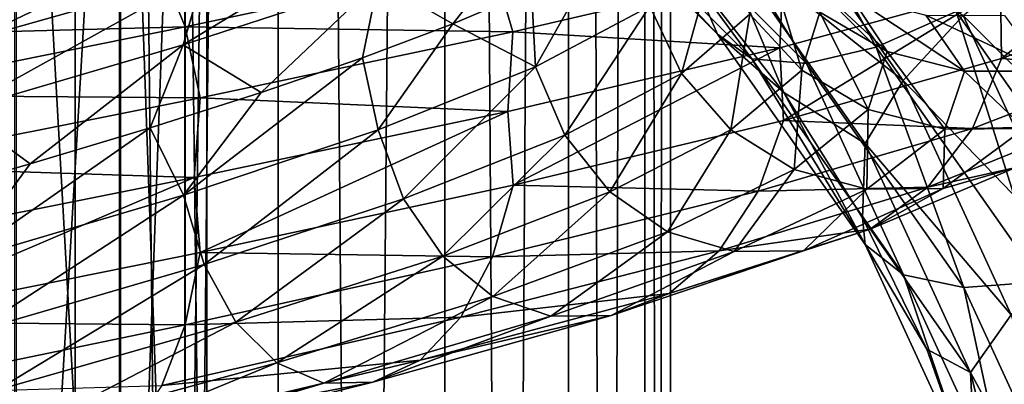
# Model space of a CAD drawing. Header units: metres. Extents: x -40 to 117, y -433 to 89.
# Tile 187 of 256: x 6.68 to 16.24, y -195.16 to -191.62. Entities that reach past the tile are written whole.
import ezdxf

# ---------------------------------------------------------------- set-up
doc = ezdxf.new("R2010")
doc.units = ezdxf.units.M
doc.layers.add('solid_506114_24501146', color=7, linetype='CONTINUOUS')
doc.layers.add('solid_506114_24501146_02', color=7, linetype='CONTINUOUS')

msp = doc.modelspace()

# ---------------------------------------------------------------- linework, layer by layer
at = {"layer": 'solid_506114_24501146'}
for points in [[(7.222413, -315.732147, 285.176147), (7.222413, -120.937187, 250.828537), (4.974885, -120.728577, 252.011612)], [(4.974885, -315.52356, 286.359222), (7.222413, -315.732147, 285.176147), (4.974885, -120.728577, 252.011612)], [(9.192389, -316.012909, 283.583984), (9.192389, -121.217926, 249.236389), (7.222413, -120.937187, 250.828537)], [(7.222413, -315.732147, 285.176147), (9.192389, -316.012909, 283.583984), (7.222413, -120.937187, 250.828537)], [(4.974885, -319.694733, 262.703278), (4.974885, -124.899757, 228.355682), (7.222413, -124.691147, 229.538757)], [(7.222413, -319.486115, 263.886383), (4.974885, -319.694733, 262.703278), (7.222413, -124.691147, 229.538757)], [(7.651602, -185.760559, 986.781128), (6.634851, -202.975159, 985.664185), (6.634851, -185.83287, 985.170776)], [(7.651602, -185.760559, 986.781128), (7.651602, -203.047485, 987.274597), (6.634851, -202.975159, 985.664185)], [(3.899881, -191.879395, 1006.916382), (4.075932, -191.45137, 1007.532349), (6.745576, -190.79837, 1006.481262)], [(6.454216, -191.225006, 1005.911072), (3.899881, -191.879395, 1006.916382), (6.745576, -190.79837, 1006.481262)], [(8.270122, -191.862488, 1003.816772), (6.785205, -193.017853, 1004.701721), (6.081372, -192.503265, 1005.200012)], [(8.270122, -191.862488, 1003.816772), (7.947797, -192.669006, 1003.93512), (6.785205, -193.017853, 1004.701721)], [(6.081372, -192.503265, 1005.200012), (6.785205, -193.017853, 1004.701721), (5.551202, -193.371918, 1005.344727)], [(6.082287, -193.971039, 1005.233826), (5.551202, -193.371918, 1005.344727), (6.785205, -193.017853, 1004.701721)], [(8.374531, -193.151871, 1010.089783), (5.035556, -193.81813, 1011.369446), (5.096868, -194.553482, 1011.245361)]]:
    msp.add_3dface(points, dxfattribs=at)
at = {"layer": 'solid_506114_24501146_02'}
for points in [[(10.809105, -316.35498, 281.643951), (10.809105, -121.560013, 247.296341), (9.192389, -121.217926, 249.236389)], [(9.192389, -316.012909, 283.583984), (10.809105, -316.35498, 281.643951), (9.192389, -121.217926, 249.236389)], [(12.010434, -316.74527, 279.430573), (12.010434, -121.950287, 245.082962), (10.809105, -121.560013, 247.296341)], [(10.809105, -316.35498, 281.643951), (12.010434, -316.74527, 279.430573), (10.809105, -121.560013, 247.296341)], [(12.750209, -317.168732, 277.0289), (12.750209, -122.373764, 242.68129), (12.010434, -121.950287, 245.082962)], [(12.010434, -316.74527, 279.430573), (12.750209, -317.168732, 277.0289), (12.010434, -121.950287, 245.082962)], [(13, -317.609131, 274.53125), (13, -122.814171, 240.183655), (12.750209, -122.373764, 242.68129)], [(12.750209, -317.168732, 277.0289), (13, -317.609131, 274.53125), (12.750209, -122.373764, 242.68129)], [(12.750209, -318.04953, 272.03363), (12.750209, -123.25457, 237.686005), (13, -122.814171, 240.183655)], [(13, -317.609131, 274.53125), (12.750209, -318.04953, 272.03363), (13, -122.814171, 240.183655)], [(12.010434, -318.473022, 269.631958), (12.010434, -123.678047, 235.284348), (12.750209, -123.25457, 237.686005)], [(12.750209, -318.04953, 272.03363), (12.010434, -318.473022, 269.631958), (12.750209, -123.25457, 237.686005)], [(10.809105, -318.863312, 267.418579), (10.809105, -124.068329, 233.070969), (12.010434, -123.678047, 235.284348)], [(12.010434, -318.473022, 269.631958), (10.809105, -318.863312, 267.418579), (12.010434, -123.678047, 235.284348)], [(9.192389, -319.205383, 265.478516), (9.192389, -124.410408, 231.13092), (10.809105, -124.068329, 233.070969)], [(10.809105, -318.863312, 267.418579), (9.192389, -319.205383, 265.478516), (10.809105, -124.068329, 233.070969)], [(7.222413, -319.486115, 263.886383), (7.222413, -124.691147, 229.538757), (9.192389, -124.410408, 231.13092)], [(9.192389, -319.205383, 265.478516), (7.222413, -319.486115, 263.886383), (9.192389, -124.410408, 231.13092)], [(6.649134, -185.356842, 995.772278), (7.661542, -203.378906, 994.653137), (7.661542, -185.42926, 994.159302)], [(6.649134, -185.356842, 995.772278), (6.649134, -203.45137, 996.266174), (7.661542, -203.378906, 994.653137)], [(7.661542, -185.42926, 994.159302), (8.289004, -203.298141, 992.855164), (8.289004, -185.509979, 992.36145)], [(7.661542, -185.42926, 994.159302), (7.661542, -203.378906, 994.653137), (8.289004, -203.298141, 992.855164)], [(8.289004, -185.509979, 992.36145), (8.499992, -203.21315, 990.962769), (8.499992, -185.594955, 990.469116)], [(8.289004, -185.509979, 992.36145), (8.289004, -203.298141, 992.855164), (8.499992, -203.21315, 990.962769)], [(8.283906, -185.679901, 988.577271), (7.651602, -203.047485, 987.274597), (7.651602, -185.760559, 986.781128)], [(8.283906, -185.679901, 988.577271), (8.283906, -203.128174, 989.070862), (7.651602, -203.047485, 987.274597)], [(8.499992, -185.594955, 990.469116), (8.283906, -203.128174, 989.070862), (8.283906, -185.679901, 988.577271)], [(8.499992, -185.594955, 990.469116), (8.499992, -203.21315, 990.962769), (8.283906, -203.128174, 989.070862)], [(12.983576, -189.866592, 480.890808), (14.996443, -191.885132, 479.725372), (13.653503, -189.414642, 481.475037)], [(14.996443, -191.885132, 479.725372), (15.770229, -191.537338, 480.249481), (13.653503, -189.414642, 481.475037)], [(12.396108, -190.116425, 480.124725), (14.317898, -192.043625, 479.012054), (12.983576, -189.866592, 480.890808)], [(14.317898, -192.043625, 479.012054), (14.996443, -191.885132, 479.725372), (12.983576, -189.866592, 480.890808)], [(11.648734, -189.946609, 478.305542), (13.454658, -191.757629, 477.259949), (11.938787, -190.143829, 479.239014)], [(13.204251, -191.177643, 476.456177), (13.454658, -191.757629, 477.259949), (11.648734, -189.946609, 478.305542)], [(11.938787, -190.143829, 479.239014), (13.789677, -191.999939, 478.167389), (12.396108, -190.116425, 480.124725)], [(13.454658, -191.757629, 477.259949), (13.789677, -191.999939, 478.167389), (11.938787, -190.143829, 479.239014)], [(13.789677, -191.999939, 478.167389), (14.317898, -192.043625, 479.012054), (12.396108, -190.116425, 480.124725)], [(13.78575, -190.113129, 474.893585), (15.256094, -192.208267, 473.68396), (13.452617, -190.777176, 475.558777)], [(15.83892, -191.578796, 473.175568), (15.256094, -192.208267, 473.68396), (13.78575, -190.113129, 474.893585)], [(6.227787, -191.811996, 1005.474792), (6.454216, -191.225006, 1005.911072), (8.777156, -190.592911, 1004.440308)], [(8.469233, -191.175781, 1004.056641), (6.227787, -191.811996, 1005.474792), (8.777156, -190.592911, 1004.440308)], [(8.270122, -191.862488, 1003.816772), (8.469233, -191.175781, 1004.056641), (10.406195, -190.562469, 1002.238647)], [(10.161546, -191.242828, 1002.042969), (8.270122, -191.862488, 1003.816772), (10.406195, -190.562469, 1002.238647)], [(11.688461, -190.645798, 999.942688), (10.886813, -191.65773, 1000.976929), (10.161546, -191.242828, 1002.042969)], [(11.688461, -190.645798, 999.942688), (11.648994, -191.333191, 999.80603), (10.886813, -191.65773, 1000.976929)], [(17.771992, -190.749176, 999.68335), (16.201942, -191.305405, 1002.908508), (16.212547, -191.995438, 1002.688782)], [(17.771992, -190.749176, 999.68335), (16.212547, -191.995438, 1002.688782), (17.74827, -191.424576, 999.438416)], [(13.452617, -190.777176, 475.558777), (14.100106, -192.324951, 475.793793), (13.204251, -191.177643, 476.456177)], [(13.452617, -190.777176, 475.558777), (14.88743, -192.821686, 474.378357), (14.100106, -192.324951, 475.793793)], [(15.256094, -192.208267, 473.68396), (14.88743, -192.821686, 474.378357), (13.452617, -190.777176, 475.558777)], [(13.107291, -192.141663, 997.771729), (12.797569, -191.486893, 997.639709), (13.445219, -190.917252, 995.122253)], [(13.770615, -191.56546, 995.195679), (13.107291, -192.141663, 997.771729), (13.445219, -190.917252, 995.122253)], [(11.690221, -192.07724, 999.988708), (11.648994, -191.333191, 999.80603), (12.28803, -191.015076, 998.562317)], [(12.797569, -191.486893, 997.639709), (11.690221, -192.07724, 999.988708), (12.28803, -191.015076, 998.562317)], [(14.272588, -192.107162, 995.292297), (13.770615, -191.56546, 995.195679), (13.940071, -191.008408, 992.538818)], [(14.448222, -191.545761, 992.540833), (14.272588, -192.107162, 995.292297), (13.940071, -191.008408, 992.538818)], [(15.101356, -191.926514, 992.53241), (14.448222, -191.545761, 992.540833), (14.104413, -191.001358, 989.803955)], [(14.742004, -191.381012, 989.673767), (15.101356, -191.926514, 992.53241), (14.104413, -191.001358, 989.803955)], [(15.770229, -191.537338, 480.249481), (17.452232, -193.934082, 478.865723), (16.576447, -191.028458, 480.541809)], [(16.588594, -190.98436, 472.89444), (17.730078, -193.46019, 471.464996), (15.83892, -191.578796, 473.175568)], [(4.6938, -191.382751, 1009.735657), (4.870159, -191.778091, 1010.376526), (8.060004, -191.12027, 1009.125793)], [(8.060004, -191.12027, 1009.125793), (4.870159, -191.778091, 1010.376526), (8.287086, -191.688812, 1009.597778)], [(8.060004, -191.12027, 1009.125793), (8.287086, -191.688812, 1009.597778), (11.269694, -191.054077, 1007.717041)], [(11.269694, -191.054077, 1007.717041), (8.287086, -191.688812, 1009.597778), (11.469874, -191.736969, 1007.999512)], [(11.269694, -191.054077, 1007.717041), (11.469874, -191.736969, 1007.999512), (14.093101, -191.125458, 1005.546875)], [(14.093101, -191.125458, 1005.546875), (11.469874, -191.736969, 1007.999512), (14.059622, -191.891953, 1005.782043)], [(14.093101, -191.125458, 1005.546875), (14.059622, -191.891953, 1005.782043), (16.201942, -191.305405, 1002.908508)], [(6.081372, -192.503265, 1005.200012), (6.227787, -191.811996, 1005.474792), (8.469233, -191.175781, 1004.056641)], [(8.270122, -191.862488, 1003.816772), (6.081372, -192.503265, 1005.200012), (8.469233, -191.175781, 1004.056641)], [(13.204251, -191.177643, 476.456177), (14.100106, -192.324951, 475.793793), (13.454658, -191.757629, 477.259949)], [(10.161546, -191.242828, 1002.042969), (9.026114, -192.325836, 1003.052246), (8.270122, -191.862488, 1003.816772)], [(10.161546, -191.242828, 1002.042969), (10.009174, -191.988678, 1002.062622), (9.026114, -192.325836, 1003.052246)], [(10.161546, -191.242828, 1002.042969), (10.886813, -191.65773, 1000.976929), (10.009174, -191.988678, 1002.062622)], [(16.201942, -191.305405, 1002.908508), (14.059622, -191.891953, 1005.782043), (14.09463, -192.595657, 1005.589722)], [(16.201942, -191.305405, 1002.908508), (14.09463, -192.595657, 1005.589722), (16.212547, -191.995438, 1002.688782)], [(11.690221, -192.07724, 999.988708), (10.886813, -191.65773, 1000.976929), (11.648994, -191.333191, 999.80603)], [(15.853217, -192.118088, 992.514771), (15.101356, -191.926514, 992.53241), (14.742004, -191.381012, 989.673767)], [(15.475975, -191.574448, 989.515381), (15.853217, -192.118088, 992.514771), (14.742004, -191.381012, 989.673767)], [(11.973143, -192.738541, 1000.175171), (11.690221, -192.07724, 999.988708), (12.797569, -191.486893, 997.639709)], [(13.107291, -192.141663, 997.771729), (11.973143, -192.738541, 1000.175171), (12.797569, -191.486893, 997.639709)], [(17.74827, -191.424576, 999.438416), (16.212547, -191.995438, 1002.688782), (17.440203, -192.092148, 999.34613)], [(13.585085, -192.688217, 997.959961), (13.107291, -192.141663, 997.771729), (13.770615, -191.56546, 995.195679)], [(14.272588, -192.107162, 995.292297), (13.585085, -192.688217, 997.959961), (13.770615, -191.56546, 995.195679)], [(14.917783, -192.489822, 995.40625), (14.272588, -192.107162, 995.292297), (14.448222, -191.545761, 992.540833)], [(15.101356, -191.926514, 992.53241), (14.917783, -192.489822, 995.40625), (14.448222, -191.545761, 992.540833)], [(14.996443, -191.885132, 479.725372), (16.595915, -194.164291, 478.409515), (15.770229, -191.537338, 480.249481)], [(15.83892, -191.578796, 473.175568), (16.928818, -193.942734, 471.81073), (15.256094, -192.208267, 473.68396)], [(16.638321, -192.11792, 992.49054), (15.853217, -192.118088, 992.514771), (15.475975, -191.574448, 989.515381)], [(16.242397, -191.579086, 989.343567), (16.638321, -192.11792, 992.49054), (15.475975, -191.574448, 989.515381)], [(16.595915, -194.164291, 478.409515), (17.452232, -193.934082, 478.865723), (15.770229, -191.537338, 480.249481)], [(17.730078, -193.46019, 471.464996), (16.928818, -193.942734, 471.81073), (15.83892, -191.578796, 473.175568)], [(4.870159, -191.778091, 1010.376526), (5.00737, -192.350586, 1010.88147), (8.287086, -191.688812, 1009.597778)], [(8.287086, -191.688812, 1009.597778), (5.00737, -192.350586, 1010.88147), (8.434286, -192.377747, 1009.911255)], [(8.287086, -191.688812, 1009.597778), (8.434286, -192.377747, 1009.911255), (11.469874, -191.736969, 1007.999512)], [(10.163075, -192.688797, 1002.085083), (10.009174, -191.988678, 1002.062622), (10.886813, -191.65773, 1000.976929)], [(11.690221, -192.07724, 999.988708), (10.163075, -192.688797, 1002.085083), (10.886813, -191.65773, 1000.976929)], [(11.469874, -191.736969, 1007.999512), (8.434286, -192.377747, 1009.911255), (11.419317, -192.508377, 1008.205505)], [(11.469874, -191.736969, 1007.999512), (11.419317, -192.508377, 1008.205505), (14.059622, -191.891953, 1005.782043)], [(13.454658, -191.757629, 477.259949), (14.889688, -193.80246, 476.079346), (13.789677, -191.999939, 478.167389)], [(14.100106, -192.324951, 475.793793), (14.889688, -193.80246, 476.079346), (13.454658, -191.757629, 477.259949)], [(8.270122, -191.862488, 1003.816772), (9.026114, -192.325836, 1003.052246), (7.947797, -192.669006, 1003.93512)], [(14.059622, -191.891953, 1005.782043), (11.419317, -192.508377, 1008.205505), (11.47112, -193.224136, 1008.03833)], [(14.059622, -191.891953, 1005.782043), (11.47112, -193.224136, 1008.03833), (14.09463, -192.595657, 1005.589722)], [(14.317898, -192.043625, 479.012054), (15.844999, -194.21965, 477.755707), (14.996443, -191.885132, 479.725372)], [(15.844999, -194.21965, 477.755707), (16.595915, -194.164291, 478.409515), (14.996443, -191.885132, 479.725372)], [(8.271367, -193.320709, 1003.854858), (9.026114, -192.325836, 1003.052246), (10.009174, -191.988678, 1002.062622)], [(10.163075, -192.688797, 1002.085083), (8.271367, -193.320709, 1003.854858), (10.009174, -191.988678, 1002.062622)], [(15.660504, -192.68045, 995.530273), (14.917783, -192.489822, 995.40625), (15.101356, -191.926514, 992.53241)], [(15.853217, -192.118088, 992.514771), (15.660504, -192.68045, 995.530273), (15.101356, -191.926514, 992.53241)], [(10.409038, -193.356293, 1002.319946), (10.163075, -192.688797, 1002.085083), (11.690221, -192.07724, 999.988708)], [(11.973143, -192.738541, 1000.175171), (10.409038, -193.356293, 1002.319946), (11.690221, -192.07724, 999.988708)], [(13.789677, -191.999939, 478.167389), (15.26044, -194.095688, 476.957397), (14.317898, -192.043625, 479.012054)], [(14.889688, -193.80246, 476.079346), (15.26044, -194.095688, 476.957397), (13.789677, -191.999939, 478.167389)], [(16.212547, -191.995438, 1002.688782), (14.09463, -192.595657, 1005.589722), (15.931137, -192.674484, 1002.538513)], [(15.26044, -194.095688, 476.957397), (15.844999, -194.21965, 477.755707), (14.317898, -192.043625, 479.012054)], [(16.212547, -191.995438, 1002.688782), (15.931137, -192.674484, 1002.538513), (17.440203, -192.092148, 999.34613)], [(12.409594, -193.290207, 1000.448853), (11.973143, -192.738541, 1000.175171), (13.107291, -192.141663, 997.771729)], [(13.585085, -192.688217, 997.959961), (12.409594, -193.290207, 1000.448853), (13.107291, -192.141663, 997.771729)], [(14.1992, -193.073486, 998.192627), (13.585085, -192.688217, 997.959961), (14.272588, -192.107162, 995.292297)], [(14.917783, -192.489822, 995.40625), (14.1992, -193.073486, 998.192627), (14.272588, -192.107162, 995.292297)], [(16.436064, -192.676392, 995.654541), (15.660504, -192.68045, 995.530273), (15.853217, -192.118088, 992.514771)], [(16.638321, -192.11792, 992.49054), (16.436064, -192.676392, 995.654541), (15.853217, -192.118088, 992.514771)], [(17.440203, -192.092148, 999.34613), (15.931137, -192.674484, 1002.538513), (16.963781, -192.652893, 999.187744)], [(15.256094, -192.208267, 473.68396), (16.305887, -194.485229, 472.369354), (14.88743, -192.821686, 474.378357)], [(16.928818, -193.942734, 471.81073), (16.305887, -194.485229, 472.369354), (15.256094, -192.208267, 473.68396)], [(5.00737, -192.350586, 1010.88147), (5.096314, -193.044083, 1011.215271), (8.434286, -192.377747, 1009.911255)], [(8.271367, -193.320709, 1003.854858), (7.947797, -192.669006, 1003.93512), (9.026114, -192.325836, 1003.052246)], [(14.100106, -192.324951, 475.793793), (14.8635, -193.541962, 475.091156), (14.889688, -193.80246, 476.079346)], [(14.88743, -192.821686, 474.378357), (14.8635, -193.541962, 475.091156), (14.100106, -192.324951, 475.793793)], [(8.434286, -192.377747, 1009.911255), (5.096314, -193.044083, 1011.215271), (8.374531, -193.151871, 1010.089783)], [(8.434286, -192.377747, 1009.911255), (8.374531, -193.151871, 1010.089783), (11.419317, -192.508377, 1008.205505)], [(11.419317, -192.508377, 1008.205505), (8.374531, -193.151871, 1010.089783), (8.435202, -193.878128, 1009.945801)], [(11.419317, -192.508377, 1008.205505), (8.435202, -193.878128, 1009.945801), (11.47112, -193.224136, 1008.03833)], [(14.906145, -193.264084, 998.454102), (14.1992, -193.073486, 998.192627), (14.917783, -192.489822, 995.40625)], [(15.660504, -192.68045, 995.530273), (14.906145, -193.264084, 998.454102), (14.917783, -192.489822, 995.40625)], [(14.09463, -192.595657, 1005.589722), (11.47112, -193.224136, 1008.03833), (13.849982, -193.284592, 1005.387451)], [(14.09463, -192.595657, 1005.589722), (13.849982, -193.284592, 1005.387451), (15.931137, -192.674484, 1002.538513)], [(16.963781, -192.652893, 999.187744), (15.495938, -193.245209, 1002.29187), (16.350737, -193.052582, 998.974548)], [(15.931137, -192.674484, 1002.538513), (15.495938, -193.245209, 1002.29187), (16.963781, -192.652893, 999.187744)], [(6.082287, -193.971039, 1005.233826), (6.785205, -193.017853, 1004.701721), (7.947797, -192.669006, 1003.93512)], [(8.271367, -193.320709, 1003.854858), (6.082287, -193.971039, 1005.233826), (7.947797, -192.669006, 1003.93512)], [(8.471547, -193.99382, 1004.130066), (8.271367, -193.320709, 1003.854858), (10.163075, -192.688797, 1002.085083)], [(10.409038, -193.356293, 1002.319946), (8.471547, -193.99382, 1004.130066), (10.163075, -192.688797, 1002.085083)], [(10.788473, -193.913101, 1002.669556), (10.409038, -193.356293, 1002.319946), (11.973143, -192.738541, 1000.175171)], [(12.409594, -193.290207, 1000.448853), (10.788473, -193.913101, 1002.669556), (11.973143, -192.738541, 1000.175171)], [(12.970572, -193.678696, 1000.792175), (12.409594, -193.290207, 1000.448853), (13.585085, -192.688217, 997.959961)], [(14.1992, -193.073486, 998.192627), (12.970572, -193.678696, 1000.792175), (13.585085, -192.688217, 997.959961)], [(15.931137, -192.674484, 1002.538513), (13.849982, -193.284592, 1005.387451), (15.495938, -193.245209, 1002.29187)], [(15.644347, -193.257187, 998.722351), (14.906145, -193.264084, 998.454102), (15.660504, -192.68045, 995.530273)], [(16.436064, -192.676392, 995.654541), (15.644347, -193.257187, 998.722351), (15.660504, -192.68045, 995.530273)], [(16.350737, -193.052582, 998.974548), (15.644347, -193.257187, 998.722351), (16.436064, -192.676392, 995.654541)], [(14.88743, -192.821686, 474.378357), (15.911854, -195.043625, 473.09552), (14.8635, -193.541962, 475.091156)], [(16.305887, -194.485229, 472.369354), (15.911854, -195.043625, 473.09552), (14.88743, -192.821686, 474.378357)], [(5.096314, -193.044083, 1011.215271), (5.035556, -193.81813, 1011.369446), (8.374531, -193.151871, 1010.089783)], [(13.616346, -193.870117, 1001.181763), (12.970572, -193.678696, 1000.792175), (14.1992, -193.073486, 998.192627)], [(14.906145, -193.264084, 998.454102), (13.616346, -193.870117, 1001.181763), (14.1992, -193.073486, 998.192627)], [(16.350737, -193.052582, 998.974548), (14.935939, -193.652374, 1001.965881), (15.644347, -193.257187, 998.722351)], [(15.495938, -193.245209, 1002.29187), (14.935939, -193.652374, 1001.965881), (16.350737, -193.052582, 998.974548)], [(8.374531, -193.151871, 1010.089783), (5.096868, -194.553482, 1011.245361), (8.435202, -193.878128, 1009.945801)], [(11.47112, -193.224136, 1008.03833), (8.435202, -193.878128, 1009.945801), (11.272009, -193.921021, 1007.791748)], [(11.47112, -193.224136, 1008.03833), (11.272009, -193.921021, 1007.791748), (13.849982, -193.284592, 1005.387451)], [(6.229488, -194.648926, 1005.539978), (6.082287, -193.971039, 1005.233826), (8.271367, -193.320709, 1003.854858)], [(8.471547, -193.99382, 1004.130066), (6.229488, -194.648926, 1005.539978), (8.271367, -193.320709, 1003.854858)], [(11.276168, -194.305206, 1003.111511), (10.788473, -193.913101, 1002.669556), (12.409594, -193.290207, 1000.448853)], [(13.849982, -193.284592, 1005.387451), (11.272009, -193.921021, 1007.791748), (13.471635, -193.863617, 1005.061646)], [(12.970572, -193.678696, 1000.792175), (11.276168, -194.305206, 1003.111511), (12.409594, -193.290207, 1000.448853)], [(15.495938, -193.245209, 1002.29187), (13.471635, -193.863617, 1005.061646), (14.935939, -193.652374, 1001.965881)], [(13.849982, -193.284592, 1005.387451), (13.471635, -193.863617, 1005.061646), (15.495938, -193.245209, 1002.29187)], [(14.290672, -193.861511, 1001.584473), (13.616346, -193.870117, 1001.181763), (14.906145, -193.264084, 998.454102)], [(15.644347, -193.257187, 998.722351), (14.290672, -193.861511, 1001.584473), (14.906145, -193.264084, 998.454102)], [(14.935939, -193.652374, 1001.965881), (14.290672, -193.861511, 1001.584473), (15.644347, -193.257187, 998.722351)], [(8.780355, -194.555557, 1004.543518), (8.471547, -193.99382, 1004.130066), (10.409038, -193.356293, 1002.319946)], [(10.788473, -193.913101, 1002.669556), (8.780355, -194.555557, 1004.543518), (10.409038, -193.356293, 1002.319946)], [(14.8635, -193.541962, 475.091156), (15.48726, -194.817276, 474.354858), (14.889688, -193.80246, 476.079346)], [(15.911854, -195.043625, 473.09552), (15.48726, -194.817276, 474.354858), (14.8635, -193.541962, 475.091156)], [(11.837583, -194.49826, 1003.615356), (11.276168, -194.305206, 1003.111511), (12.970572, -193.678696, 1000.792175)], [(13.616346, -193.870117, 1001.181763), (11.837583, -194.49826, 1003.615356), (12.970572, -193.678696, 1000.792175)], [(14.935939, -193.652374, 1001.965881), (12.984791, -194.276703, 1004.634888), (14.290672, -193.861511, 1001.584473)], [(13.471635, -193.863617, 1005.061646), (12.984791, -194.276703, 1004.634888), (14.935939, -193.652374, 1001.965881)], [(14.889688, -193.80246, 476.079346), (15.914267, -196.024734, 474.796326), (15.26044, -194.095688, 476.957397)], [(15.48726, -194.817276, 474.354858), (15.914267, -196.024734, 474.796326), (14.889688, -193.80246, 476.079346)], [(8.435202, -193.878128, 1009.945801), (5.096868, -194.553482, 1011.245361), (8.288787, -194.580826, 1009.664246)], [(8.435202, -193.878128, 1009.945801), (8.288787, -194.580826, 1009.664246), (11.272009, -193.921021, 1007.791748)], [(13.471635, -193.863617, 1005.061646), (10.964086, -194.50647, 1007.398926), (12.984791, -194.276703, 1004.634888)], [(11.272009, -193.921021, 1007.791748), (10.964086, -194.50647, 1007.398926), (13.471635, -193.863617, 1005.061646)], [(12.423819, -194.489014, 1004.138062), (11.837583, -194.49826, 1003.615356), (13.616346, -193.870117, 1001.181763)], [(14.290672, -193.861511, 1001.584473), (12.423819, -194.489014, 1004.138062), (13.616346, -193.870117, 1001.181763)], [(12.984791, -194.276703, 1004.634888), (12.423819, -194.489014, 1004.138062), (14.290672, -193.861511, 1001.584473)], [(6.456569, -195.215103, 1006.002686), (6.229488, -194.648926, 1005.539978), (8.471547, -193.99382, 1004.130066)], [(8.780355, -194.555557, 1004.543518), (6.456569, -195.215103, 1006.002686), (8.471547, -193.99382, 1004.130066)], [(11.272009, -193.921021, 1007.791748), (8.288787, -194.580826, 1009.664246), (10.964086, -194.50647, 1007.398926)], [(9.177273, -194.951477, 1005.068481), (8.780355, -194.555557, 1004.543518), (10.788473, -193.913101, 1002.669556)], [(11.276168, -194.305206, 1003.111511), (9.177273, -194.951477, 1005.068481), (10.788473, -193.913101, 1002.669556)], [(15.26044, -194.095688, 476.957397), (16.31053, -196.373291, 475.642426), (15.844999, -194.21965, 477.755707)], [(15.914267, -196.024734, 474.796326), (16.31053, -196.373291, 475.642426), (15.26044, -194.095688, 476.957397)], [(15.844999, -194.21965, 477.755707), (16.935314, -196.584503, 476.390381), (16.595915, -194.164291, 478.409515)], [(12.984791, -194.276703, 1004.634888), (10.567861, -194.923782, 1006.886841), (12.423819, -194.489014, 1004.138062)], [(10.964086, -194.50647, 1007.398926), (10.567861, -194.923782, 1006.886841), (12.984791, -194.276703, 1004.634888)], [(16.31053, -196.373291, 475.642426), (16.935314, -196.584503, 476.390381), (15.844999, -194.21965, 477.755707)], [(9.634188, -195.146774, 1005.66864), (9.177273, -194.951477, 1005.068481), (11.276168, -194.305206, 1003.111511)], [(11.837583, -194.49826, 1003.615356), (9.634188, -195.146774, 1005.66864), (11.276168, -194.305206, 1003.111511)], [(5.096868, -194.553482, 1011.245361), (5.008398, -195.259674, 1010.939209), (8.288787, -194.580826, 1009.664246)], [(6.748439, -195.614777, 1006.591919), (6.456569, -195.215103, 1006.002686), (8.780355, -194.555557, 1004.543518)], [(9.177273, -194.951477, 1005.068481), (6.748439, -195.614777, 1006.591919), (8.780355, -194.555557, 1004.543518)], [(10.964086, -194.50647, 1007.398926), (8.062358, -195.170654, 1009.218811), (10.567861, -194.923782, 1006.886841)], [(8.288787, -194.580826, 1009.664246), (8.062358, -195.170654, 1009.218811), (10.964086, -194.50647, 1007.398926)], [(10.111305, -195.137894, 1006.292542), (9.634188, -195.146774, 1005.66864), (11.837583, -194.49826, 1003.615356)], [(12.423819, -194.489014, 1004.138062), (10.111305, -195.137894, 1006.292542), (11.837583, -194.49826, 1003.615356)], [(10.567861, -194.923782, 1006.886841), (10.111305, -195.137894, 1006.292542), (12.423819, -194.489014, 1004.138062)], [(16.305887, -194.485229, 472.369354), (16.906189, -196.881226, 470.986023), (15.911854, -195.043625, 473.09552)], [(8.288787, -194.580826, 1009.664246), (5.008398, -195.259674, 1010.939209), (8.062358, -195.170654, 1009.218811)], [(15.48726, -194.817276, 474.354858), (15.965526, -196.138885, 473.591797), (15.914267, -196.024734, 474.796326)], [(15.911854, -195.043625, 473.09552), (15.965526, -196.138885, 473.591797), (15.48726, -194.817276, 474.354858)], [(7.084428, -195.812729, 1007.266907), (6.748439, -195.614777, 1006.591919), (9.177273, -194.951477, 1005.068481)], [(9.634188, -195.146774, 1005.66864), (7.084428, -195.812729, 1007.266907), (9.177273, -194.951477, 1005.068481)], [(10.567861, -194.923782, 1006.886841), (7.770997, -195.590485, 1008.639954), (10.111305, -195.137894, 1006.292542)], [(8.062358, -195.170654, 1009.218811), (7.770997, -195.590485, 1008.639954), (10.567861, -194.923782, 1006.886841)], [(15.911854, -195.043625, 473.09552), (16.49765, -197.381714, 471.745636), (15.965526, -196.138885, 473.591797)], [(16.906189, -196.881226, 470.986023), (16.49765, -197.381714, 471.745636), (15.911854, -195.043625, 473.09552)], [(10.111305, -195.137894, 1006.292542), (7.435272, -195.805099, 1007.969604), (9.634188, -195.146774, 1005.66864)], [(7.770997, -195.590485, 1008.639954), (7.435272, -195.805099, 1007.969604), (10.111305, -195.137894, 1006.292542)], [(7.435272, -195.805099, 1007.969604), (7.084428, -195.812729, 1007.266907), (9.634188, -195.146774, 1005.66864)]]:
    msp.add_3dface(points, dxfattribs=at)

doc.saveas('drawing.dxf')
